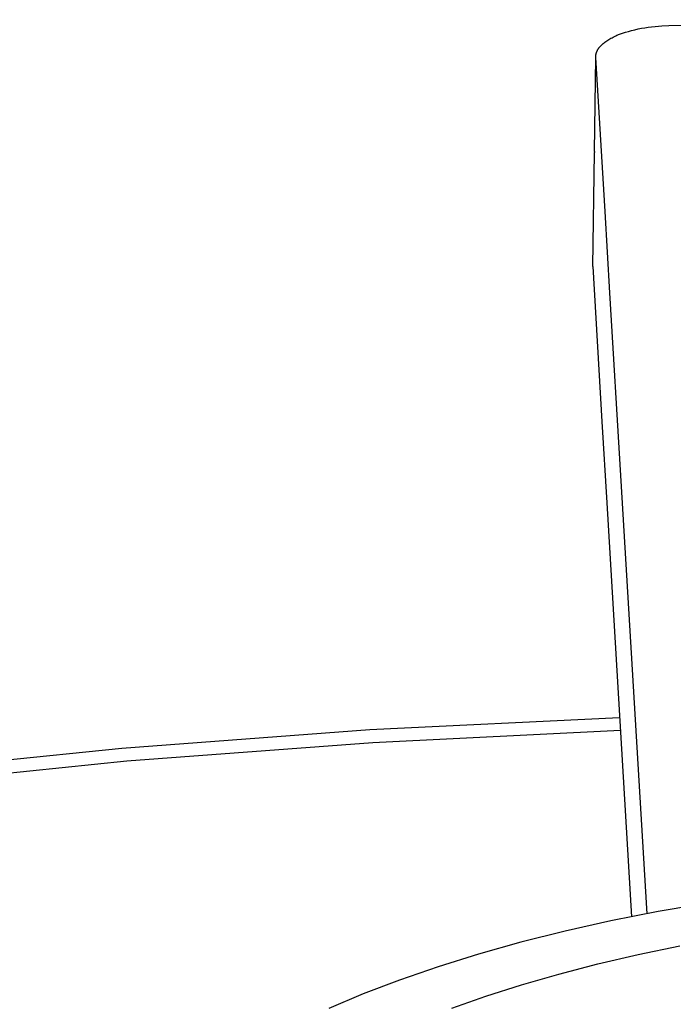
# Model space of a CAD drawing. Header units: millimetres. Extents: x -4170 to -1673, y 3725 to 5351.
# Tile 42 of 49: x -2304 to -2289, y 5076 to 5098. Entities that reach past the tile are written whole.
import ezdxf

# ---------------------------------------------------------------- set-up
doc = ezdxf.new("R2010")
doc.units = ezdxf.units.MM
doc.layers.add('Make2D$Visible$Curvas', color=7, linetype='Continuous')

msp = doc.modelspace()

# ---------------------------------------------------------------- linework, layer by layer
at = {"layer": 'Make2D$Visible$Curvas', "color": 7, "lineweight": -3, "true_color": 0xededed}
for p, q in [((-2290.085, 5097.632), (-2290.01, 5097.647)), ((-2290.01, 5097.647), (-2289.934, 5097.66)), ((-2289.934, 5097.66), (-2289.857, 5097.672)), ((-2289.857, 5097.672), (-2289.779, 5097.682)), ((-2289.779, 5097.682), (-2289.701, 5097.691)), ((-2289.701, 5097.691), (-2289.624, 5097.699)), ((-2289.624, 5097.699), (-2289.546, 5097.705)), ((-2289.546, 5097.705), (-2289.393, 5097.712)), ((-2289.393, 5097.712), (-2281.833, 5097.842)), ((-2290.723, 5097.409), (-2290.698, 5097.423)), ((-2290.698, 5097.423), (-2290.672, 5097.436)), ((-2290.672, 5097.436), (-2290.646, 5097.45)), ((-2290.646, 5097.45), (-2290.618, 5097.463)), ((-2290.618, 5097.463), (-2290.59, 5097.476)), ((-2290.59, 5097.476), (-2290.561, 5097.489)), ((-2290.561, 5097.489), (-2290.5, 5097.513)), ((-2290.5, 5097.513), (-2290.437, 5097.536)), ((-2290.437, 5097.536), (-2290.371, 5097.558)), ((-2290.371, 5097.558), (-2290.302, 5097.579)), ((-2290.302, 5097.579), (-2290.232, 5097.598)), ((-2290.232, 5097.598), (-2290.159, 5097.616)), ((-2290.159, 5097.616), (-2290.085, 5097.632)), ((-2290.973, 5097.197), (-2290.967, 5097.205)), ((-2290.967, 5097.205), (-2290.961, 5097.213)), ((-2290.961, 5097.213), (-2290.955, 5097.221)), ((-2290.955, 5097.221), (-2290.949, 5097.229)), ((-2290.949, 5097.229), (-2290.942, 5097.236)), ((-2290.942, 5097.236), (-2290.935, 5097.244)), ((-2290.935, 5097.244), (-2290.928, 5097.252)), ((-2290.928, 5097.252), (-2290.921, 5097.26)), ((-2290.921, 5097.26), (-2290.906, 5097.275)), ((-2290.906, 5097.275), (-2290.889, 5097.291)), ((-2290.889, 5097.291), (-2290.872, 5097.306)), ((-2290.872, 5097.306), (-2290.853, 5097.321)), ((-2290.853, 5097.321), (-2290.834, 5097.336)), ((-2290.834, 5097.336), (-2290.814, 5097.351)), ((-2290.814, 5097.351), (-2290.792, 5097.366)), ((-2290.792, 5097.366), (-2290.77, 5097.38)), ((-2290.77, 5097.38), (-2290.747, 5097.395)), ((-2290.747, 5097.395), (-2290.723, 5097.409)), ((-2291.07, 5094.864), (-2291.039, 5096.989)), ((-2291.039, 5097.01), (-2291.038, 5097.018)), ((-2291.038, 5096.989), (-2291.039, 5097.01)), ((-2291.038, 5097.026), (-2291.037, 5097.033)), ((-2291.038, 5097.018), (-2291.038, 5097.026)), ((-2290.83, 5093.511), (-2291.038, 5096.989)), ((-2291.037, 5097.033), (-2291.036, 5097.041)), ((-2291.036, 5097.041), (-2291.035, 5097.049)), ((-2291.035, 5097.049), (-2291.034, 5097.056)), ((-2291.034, 5097.056), (-2291.033, 5097.064)), ((-2291.033, 5097.064), (-2291.031, 5097.072)), ((-2291.031, 5097.072), (-2291.029, 5097.08)), ((-2291.029, 5097.08), (-2291.027, 5097.087)), ((-2291.027, 5097.087), (-2291.025, 5097.095)), ((-2291.025, 5097.095), (-2291.022, 5097.103)), ((-2291.022, 5097.103), (-2291.019, 5097.111)), ((-2291.019, 5097.111), (-2291.016, 5097.119)), ((-2291.016, 5097.119), (-2291.013, 5097.126)), ((-2291.013, 5097.126), (-2291.009, 5097.134)), ((-2291.009, 5097.134), (-2291.006, 5097.142)), ((-2291.006, 5097.142), (-2291.002, 5097.15)), ((-2291.002, 5097.15), (-2290.998, 5097.158)), ((-2290.998, 5097.158), (-2290.993, 5097.166)), ((-2290.993, 5097.166), (-2290.988, 5097.174)), ((-2290.988, 5097.174), (-2290.983, 5097.182)), ((-2290.983, 5097.182), (-2290.978, 5097.189)), ((-2290.978, 5097.189), (-2290.973, 5097.197)), ((-2291.107, 5092.27), (-2291.069, 5094.843)), ((-2291.07, 5094.864), (-2291.069, 5094.843)), ((-2290.72, 5091.677), (-2290.83, 5093.511)), ((-2291.107, 5092.27), (-2290.899, 5088.779)), ((-2290.474, 5087.56), (-2290.72, 5091.677)), ((-2290.899, 5088.779), (-2290.79, 5086.938)), ((-2289.882, 5077.67), (-2290.474, 5087.56)), ((-2290.79, 5086.938), (-2290.235, 5077.601)), ((-2296.136, 5081.822), (-2290.502, 5082.1)), ((-2301.731, 5081.403), (-2296.136, 5081.822)), ((-2290.483, 5081.805), (-2296.069, 5081.528)), ((-2296.069, 5081.528), (-2301.616, 5081.11)), ((-2307.256, 5080.843), (-2301.731, 5081.403)), ((-2301.616, 5081.11), (-2307.094, 5080.554)), ((-2288.534, 5077.907), (-2289.631, 5077.717)), ((-2289.631, 5077.717), (-2290.698, 5077.506)), ((-2290.698, 5077.506), (-2291.731, 5077.275)), ((-2291.731, 5077.275), (-2292.727, 5077.025)), ((-2292.727, 5077.025), (-2293.683, 5076.756)), ((-2290.08, 5076.748), (-2289.14, 5076.942)), ((-2293.683, 5076.756), (-2294.596, 5076.471)), ((-2290.991, 5076.536), (-2290.08, 5076.748)), ((-2294.596, 5076.471), (-2295.465, 5076.172)), ((-2291.869, 5076.308), (-2290.991, 5076.536)), ((-2295.465, 5076.172), (-2296.288, 5075.858)), ((-2292.712, 5076.064), (-2291.869, 5076.308)), ((-2293.519, 5075.806), (-2292.712, 5076.064)), ((-2296.288, 5075.858), (-2297.062, 5075.533)), ((-2294.286, 5075.536), (-2293.519, 5075.806))]:
    msp.add_line(p, q, dxfattribs=at)

doc.saveas('drawing.dxf')
